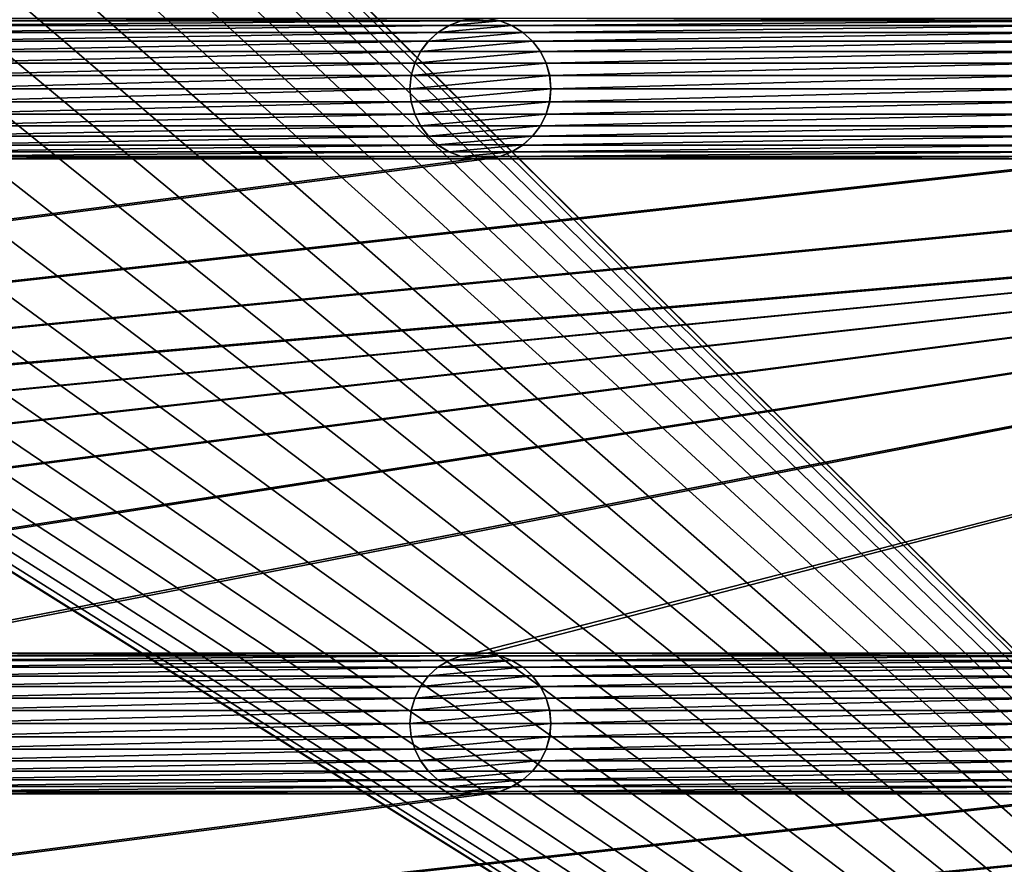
# Model space of a CAD drawing. Header units: metres. Extents: x -125 to 125, y -125 to 125.
# Tile 51 of 71: x 17 to 52, y -39 to -9. Entities that reach past the tile are written whole.
import ezdxf

# ---------------------------------------------------------------- set-up
doc = ezdxf.new("R2010")
doc.units = ezdxf.units.M
doc.layers.add('solid_P35300', color=7, linetype='CONTINUOUS')

msp = doc.modelspace()

# ---------------------------------------------------------------- linework, layer by layer
at = {"layer": 'solid_P35300'}
for points in [[(106, 84), (106, -84), (9.944516, 11.229122)], [(106, -84), (11.229122, 9.944516), (9.944516, 11.229122)], [(106, -84), (12.342908, 8.522517), (11.229122, 9.944516)], [(106, -84), (13.282812, 6.968478), (12.342908, 8.522517)], [(106, -84), (14.023951, 5.32024), (13.282812, 6.968478)], [(106, -84), (14.564464, 3.588071), (14.023951, 5.32024)], [(106, -84), (14.888616, 1.818082), (14.564464, 3.588071)], [(106, -84), (15, 0), (14.888616, 1.818082)], [(106, -84), (14.888616, -1.818082), (15, 0)], [(106, -84), (14.564464, -3.588071), (14.888616, -1.818082)], [(106, -84), (14.023951, -5.32024), (14.564464, -3.588071)], [(106, -84), (13.282812, -6.968478), (14.023951, -5.32024)], [(106, -84), (12.342908, -8.522517), (13.282812, -6.968478)], [(106, -84), (11.229122, -9.944516), (12.342908, -8.522517)], [(11.482323, -8.761265, 5.5), (11.932525, -8.845589, 5.5), (33.517677, -8.761265, 5.5)], [(11.932525, -8.845589, 5.5), (33.067474, -8.845589, 5.5), (33.517677, -8.761265, 5.5)], [(11.932525, -8.845589, 5.5), (12.365715, -9.013098, 5.5), (33.067474, -8.845589, 5.5)], [(12.365715, -9.013098, 5.5), (32.634285, -9.013098, 5.5), (33.067474, -8.845589, 5.5)], [(12.365715, -9.013098, 5.5), (12.755194, -9.254806, 5.5), (32.634285, -9.013098, 5.5)], [(12.755194, -9.254806, 5.5), (32.244804, -9.254806, 5.5), (32.634285, -9.013098, 5.5)], [(32.637997, -9.011443, 8), (32.244804, -9.254806, 5.5), (32.242733, -9.256907, 8)], [(34.862003, -9.011443, 8), (32.637997, -9.011443, 8), (32.242733, -9.256907, 8)], [(35.257267, -9.256907, 8), (34.862003, -9.011443, 8), (32.242733, -9.256907, 8)], [(32.637997, -9.011443, 8), (32.634285, -9.013098, 5.5), (32.244804, -9.254806, 5.5)], [(33.064003, -8.846944, 8), (33.067474, -8.845589, 5.5), (32.634285, -9.013098, 5.5)], [(33.064003, -8.846944, 8), (32.634285, -9.013098, 5.5), (32.637997, -9.011443, 8)], [(34.435997, -8.846944, 8), (33.064003, -8.846944, 8), (32.637997, -9.011443, 8)], [(34.862003, -9.011443, 8), (34.435997, -8.846944, 8), (32.637997, -9.011443, 8)], [(33.521809, -8.761149, 8), (33.067474, -8.845589, 5.5), (33.064003, -8.846944, 8)], [(33.978191, -8.761149, 8), (33.521809, -8.761149, 8), (33.064003, -8.846944, 8)], [(34.435997, -8.846944, 8), (33.978191, -8.761149, 8), (33.064003, -8.846944, 8)], [(33.521809, -8.761149, 8), (33.517677, -8.761265, 5.5), (33.067474, -8.845589, 5.5)], [(34.435997, -8.846944, 8), (33.982323, -8.761265, 5.5), (33.978191, -8.761149, 8)], [(33.982323, -8.761265, 5.5), (34.432526, -8.845589, 5.5), (56.017677, -8.761265, 5.5)], [(34.435997, -8.846944, 8), (34.432526, -8.845589, 5.5), (33.982323, -8.761265, 5.5)], [(34.432526, -8.845589, 5.5), (55.567474, -8.845589, 5.5), (56.017677, -8.761265, 5.5)], [(34.432526, -8.845589, 5.5), (34.865715, -9.013098, 5.5), (55.567474, -8.845589, 5.5)], [(34.862003, -9.011443, 8), (34.865715, -9.013098, 5.5), (34.432526, -8.845589, 5.5)], [(34.862003, -9.011443, 8), (34.432526, -8.845589, 5.5), (34.435997, -8.846944, 8)], [(35.257267, -9.256907, 8), (34.865715, -9.013098, 5.5), (34.862003, -9.011443, 8)], [(34.865715, -9.013098, 5.5), (55.134285, -9.013098, 5.5), (55.567474, -8.845589, 5.5)], [(34.865715, -9.013098, 5.5), (35.255196, -9.254806, 5.5), (55.134285, -9.013098, 5.5)], [(35.257267, -9.256907, 8), (35.255196, -9.254806, 5.5), (34.865715, -9.013098, 5.5)], [(35.255196, -9.254806, 5.5), (54.744804, -9.254806, 5.5), (55.134285, -9.013098, 5.5)], [(12.755194, -9.254806, 5.5), (13.098362, -9.566901, 5.5), (32.244804, -9.254806, 5.5)], [(13.098362, -9.566901, 5.5), (31.901638, -9.566901, 5.5), (32.244804, -9.254806, 5.5)], [(32.242733, -9.256907, 8), (32.244804, -9.254806, 5.5), (31.901638, -9.566901, 5.5)], [(32.242733, -9.256907, 8), (31.901638, -9.566901, 5.5), (31.904003, -9.564437, 8)], [(35.257267, -9.256907, 8), (32.242733, -9.256907, 8), (31.904003, -9.564437, 8)], [(35.595997, -9.564437, 8), (35.257267, -9.256907, 8), (31.904003, -9.564437, 8)], [(35.255196, -9.254806, 5.5), (35.598362, -9.566901, 5.5), (54.744804, -9.254806, 5.5)], [(35.595997, -9.564437, 8), (35.598362, -9.566901, 5.5), (35.255196, -9.254806, 5.5)], [(35.595997, -9.564437, 8), (35.255196, -9.254806, 5.5), (35.257267, -9.256907, 8)], [(35.598362, -9.566901, 5.5), (54.401638, -9.566901, 5.5), (54.744804, -9.254806, 5.5)], [(13.098362, -9.566901, 5.5), (13.374453, -9.933694, 5.5), (31.901638, -9.566901, 5.5)], [(13.374453, -9.933694, 5.5), (31.625547, -9.933694, 5.5), (31.901638, -9.566901, 5.5)], [(31.904003, -9.564437, 8), (31.625547, -9.933694, 5.5), (31.624979, -9.93553, 8)], [(35.595997, -9.564437, 8), (31.904003, -9.564437, 8), (31.624979, -9.93553, 8)], [(35.875023, -9.93553, 8), (35.595997, -9.564437, 8), (31.624979, -9.93553, 8)], [(31.904003, -9.564437, 8), (31.901638, -9.566901, 5.5), (31.625547, -9.933694, 5.5)], [(35.875023, -9.93553, 8), (35.598362, -9.566901, 5.5), (35.595997, -9.564437, 8)], [(35.598362, -9.566901, 5.5), (35.874451, -9.933694, 5.5), (54.401638, -9.566901, 5.5)], [(35.875023, -9.93553, 8), (35.874451, -9.933694, 5.5), (35.598362, -9.566901, 5.5)], [(35.874451, -9.933694, 5.5), (54.125549, -9.933694, 5.5), (54.401638, -9.566901, 5.5)], [(106, -84), (9.944516, -11.229122), (11.229122, -9.944516)], [(13.374453, -9.933694, 5.5), (13.581453, -10.347716, 5.5), (31.625547, -9.933694, 5.5)], [(13.581453, -10.347716, 5.5), (31.418547, -10.347716, 5.5), (31.625547, -9.933694, 5.5)], [(31.624979, -9.93553, 8), (31.625547, -9.933694, 5.5), (31.418547, -10.347716, 5.5)], [(31.624979, -9.93553, 8), (31.418547, -10.347716, 5.5), (31.419373, -10.345536, 8)], [(35.875023, -9.93553, 8), (31.624979, -9.93553, 8), (31.419373, -10.345536, 8)], [(36.080627, -10.345536, 8), (35.875023, -9.93553, 8), (31.419373, -10.345536, 8)], [(35.874451, -9.933694, 5.5), (36.081455, -10.347716, 5.5), (54.125549, -9.933694, 5.5)], [(36.080627, -10.345536, 8), (36.081455, -10.347716, 5.5), (35.874451, -9.933694, 5.5)], [(36.080627, -10.345536, 8), (35.874451, -9.933694, 5.5), (35.875023, -9.93553, 8)], [(36.081455, -10.347716, 5.5), (53.918545, -10.347716, 5.5), (54.125549, -9.933694, 5.5)], [(13.581453, -10.347716, 5.5), (13.705478, -10.784479, 5.5), (31.418547, -10.347716, 5.5)], [(13.705478, -10.784479, 5.5), (31.294521, -10.784479, 5.5), (31.418547, -10.347716, 5.5)], [(31.419373, -10.345536, 8), (31.418547, -10.347716, 5.5), (31.294521, -10.784479, 5.5)], [(31.419373, -10.345536, 8), (31.294521, -10.784479, 5.5), (31.295752, -10.781641, 8)], [(36.080627, -10.345536, 8), (31.419373, -10.345536, 8), (31.295752, -10.781641, 8)], [(36.204247, -10.781641, 8), (36.080627, -10.345536, 8), (31.295752, -10.781641, 8)], [(36.204247, -10.781641, 8), (36.081455, -10.347716, 5.5), (36.080627, -10.345536, 8)], [(36.081455, -10.347716, 5.5), (36.205479, -10.784479, 5.5), (53.918545, -10.347716, 5.5)], [(36.204247, -10.781641, 8), (36.205479, -10.784479, 5.5), (36.081455, -10.347716, 5.5)], [(36.205479, -10.784479, 5.5), (53.794521, -10.784479, 5.5), (53.918545, -10.347716, 5.5)], [(13.705478, -10.784479, 5.5), (13.75, -11.25, 5.5), (31.294521, -10.784479, 5.5)], [(13.75, -11.25, 5.5), (31.25, -11.25, 5.5), (31.294521, -10.784479, 5.5)], [(31.295752, -10.781641, 8), (31.294521, -10.784479, 5.5), (31.25, -11.25, 5.5)], [(31.295752, -10.781641, 8), (31.25, -11.25, 5.5), (31.25, -11.25, 8)], [(36.204247, -10.781641, 8), (31.295752, -10.781641, 8), (31.25, -11.25, 8)], [(36.25, -11.25, 8), (36.204247, -10.781641, 8), (31.25, -11.25, 8)], [(36.25, -11.25, 8), (36.205479, -10.784479, 5.5), (36.204247, -10.781641, 8)], [(36.205479, -10.784479, 5.5), (36.25, -11.25, 5.5), (53.794521, -10.784479, 5.5)], [(36.25, -11.25, 8), (36.25, -11.25, 5.5), (36.205479, -10.784479, 5.5)], [(36.25, -11.25, 5.5), (53.75, -11.25, 5.5), (53.794521, -10.784479, 5.5)], [(106, -84), (8.522517, -12.342908), (9.944516, -11.229122)], [(13.705478, -11.715521, 5.5), (31.294521, -11.715521, 5.5), (31.25, -11.25, 5.5)], [(13.75, -11.25, 5.5), (13.705478, -11.715521, 5.5), (31.25, -11.25, 5.5)], [(31.25, -11.25, 8), (31.25, -11.25, 5.5), (31.294521, -11.715521, 5.5)], [(31.295752, -11.718359, 8), (31.25, -11.25, 8), (31.294521, -11.715521, 5.5)], [(31.295752, -11.718359, 8), (36.25, -11.25, 8), (31.25, -11.25, 8)], [(31.295752, -11.718359, 8), (36.204247, -11.718359, 8), (36.25, -11.25, 8)], [(36.204247, -11.718359, 8), (36.205479, -11.715521, 5.5), (36.25, -11.25, 5.5)], [(36.204247, -11.718359, 8), (36.25, -11.25, 5.5), (36.25, -11.25, 8)], [(36.205479, -11.715521, 5.5), (53.794521, -11.715521, 5.5), (53.75, -11.25, 5.5)], [(36.25, -11.25, 5.5), (36.205479, -11.715521, 5.5), (53.75, -11.25, 5.5)], [(13.581453, -12.152284, 5.5), (31.418547, -12.152284, 5.5), (31.294521, -11.715521, 5.5)], [(13.705478, -11.715521, 5.5), (13.581453, -12.152284, 5.5), (31.294521, -11.715521, 5.5)], [(31.295752, -11.718359, 8), (31.294521, -11.715521, 5.5), (31.418547, -12.152284, 5.5)], [(31.295752, -11.718359, 8), (31.418547, -12.152284, 5.5), (31.419373, -12.154464, 8)], [(31.295752, -11.718359, 8), (31.419373, -12.154464, 8), (36.204247, -11.718359, 8)], [(31.419373, -12.154464, 8), (36.080627, -12.154464, 8), (36.204247, -11.718359, 8)], [(36.080627, -12.154464, 8), (36.081455, -12.152284, 5.5), (36.205479, -11.715521, 5.5)], [(36.080627, -12.154464, 8), (36.205479, -11.715521, 5.5), (36.204247, -11.718359, 8)], [(36.081455, -12.152284, 5.5), (53.918545, -12.152284, 5.5), (53.794521, -11.715521, 5.5)], [(36.205479, -11.715521, 5.5), (36.081455, -12.152284, 5.5), (53.794521, -11.715521, 5.5)], [(13.374453, -12.566306, 5.5), (31.625547, -12.566306, 5.5), (31.418547, -12.152284, 5.5)], [(13.581453, -12.152284, 5.5), (13.374453, -12.566306, 5.5), (31.418547, -12.152284, 5.5)], [(31.419373, -12.154464, 8), (31.418547, -12.152284, 5.5), (31.625547, -12.566306, 5.5)], [(31.419373, -12.154464, 8), (31.625547, -12.566306, 5.5), (31.624979, -12.56447, 8)], [(31.419373, -12.154464, 8), (31.624979, -12.56447, 8), (36.080627, -12.154464, 8)], [(31.624979, -12.56447, 8), (35.875023, -12.56447, 8), (36.080627, -12.154464, 8)], [(35.874451, -12.566306, 5.5), (54.125549, -12.566306, 5.5), (53.918545, -12.152284, 5.5)], [(36.081455, -12.152284, 5.5), (35.874451, -12.566306, 5.5), (53.918545, -12.152284, 5.5)], [(35.875023, -12.56447, 8), (35.874451, -12.566306, 5.5), (36.081455, -12.152284, 5.5)], [(35.875023, -12.56447, 8), (36.081455, -12.152284, 5.5), (36.080627, -12.154464, 8)], [(106, -84), (-106, -84), (-8.522517, -12.342908)], [(106, -84), (-8.522517, -12.342908), (-6.968478, -13.282812)], [(106, -84), (6.968478, -13.282812), (8.522517, -12.342908)], [(13.098362, -12.933099, 5.5), (31.901638, -12.933099, 5.5), (31.625547, -12.566306, 5.5)], [(13.374453, -12.566306, 5.5), (13.098362, -12.933099, 5.5), (31.625547, -12.566306, 5.5)], [(31.624979, -12.56447, 8), (31.625547, -12.566306, 5.5), (31.901638, -12.933099, 5.5)], [(31.624979, -12.56447, 8), (31.901638, -12.933099, 5.5), (31.904003, -12.935563, 8)], [(31.624979, -12.56447, 8), (31.904003, -12.935563, 8), (35.875023, -12.56447, 8)], [(31.904003, -12.935563, 8), (35.595997, -12.935563, 8), (35.875023, -12.56447, 8)], [(35.595997, -12.935563, 8), (35.874451, -12.566306, 5.5), (35.875023, -12.56447, 8)], [(35.595997, -12.935563, 8), (35.598362, -12.933099, 5.5), (35.874451, -12.566306, 5.5)], [(35.598362, -12.933099, 5.5), (54.401638, -12.933099, 5.5), (54.125549, -12.566306, 5.5)], [(35.874451, -12.566306, 5.5), (35.598362, -12.933099, 5.5), (54.125549, -12.566306, 5.5)], [(12.365715, -13.486902, 5.5), (32.634285, -13.486902, 5.5), (32.244804, -13.245194, 5.5)], [(12.755194, -13.245194, 5.5), (12.365715, -13.486902, 5.5), (32.244804, -13.245194, 5.5)], [(12.755194, -13.245194, 5.5), (32.244804, -13.245194, 5.5), (31.901638, -12.933099, 5.5)], [(13.098362, -12.933099, 5.5), (12.755194, -13.245194, 5.5), (31.901638, -12.933099, 5.5)], [(31.904003, -12.935563, 8), (31.901638, -12.933099, 5.5), (32.244804, -13.245194, 5.5)], [(31.904003, -12.935563, 8), (32.244804, -13.245194, 5.5), (32.242733, -13.243093, 8)], [(31.904003, -12.935563, 8), (32.242733, -13.243093, 8), (35.595997, -12.935563, 8)], [(32.242733, -13.243093, 8), (35.257267, -13.243093, 8), (35.595997, -12.935563, 8)], [(32.242733, -13.243093, 8), (32.244804, -13.245194, 5.5), (32.634285, -13.486902, 5.5)], [(32.242733, -13.243093, 8), (32.634285, -13.486902, 5.5), (32.637997, -13.488557, 8)], [(32.242733, -13.243093, 8), (32.637997, -13.488557, 8), (35.257267, -13.243093, 8)], [(32.637997, -13.488557, 8), (34.862003, -13.488557, 8), (35.257267, -13.243093, 8)], [(34.862003, -13.488557, 8), (35.255196, -13.245194, 5.5), (35.257267, -13.243093, 8)], [(34.862003, -13.488557, 8), (34.865715, -13.486902, 5.5), (35.255196, -13.245194, 5.5)], [(34.865715, -13.486902, 5.5), (55.134285, -13.486902, 5.5), (54.744804, -13.245194, 5.5)], [(35.255196, -13.245194, 5.5), (34.865715, -13.486902, 5.5), (54.744804, -13.245194, 5.5)], [(35.255196, -13.245194, 5.5), (54.744804, -13.245194, 5.5), (54.401638, -12.933099, 5.5)], [(35.598362, -12.933099, 5.5), (35.255196, -13.245194, 5.5), (54.401638, -12.933099, 5.5)], [(35.257267, -13.243093, 8), (35.255196, -13.245194, 5.5), (35.598362, -12.933099, 5.5)], [(35.257267, -13.243093, 8), (35.598362, -12.933099, 5.5), (35.595997, -12.935563, 8)], [(106, -84), (-6.968478, -13.282812), (-5.32024, -14.023951)], [(106, -84), (5.32024, -14.023951), (6.968478, -13.282812)], [(11.932525, -13.654411, 5.5), (33.067474, -13.654411, 5.5), (32.634285, -13.486902, 5.5)], [(12.365715, -13.486902, 5.5), (11.932525, -13.654411, 5.5), (32.634285, -13.486902, 5.5)], [(32.637997, -13.488557, 8), (32.634285, -13.486902, 5.5), (33.067474, -13.654411, 5.5)], [(32.637997, -13.488557, 8), (33.067474, -13.654411, 5.5), (33.064003, -13.653056, 8)], [(32.637997, -13.488557, 8), (33.064003, -13.653056, 8), (34.862003, -13.488557, 8)], [(33.064003, -13.653056, 8), (34.435997, -13.653056, 8), (34.862003, -13.488557, 8)], [(34.432526, -13.654411, 5.5), (55.567474, -13.654411, 5.5), (55.134285, -13.486902, 5.5)], [(34.865715, -13.486902, 5.5), (34.432526, -13.654411, 5.5), (55.134285, -13.486902, 5.5)], [(34.435997, -13.653056, 8), (34.432526, -13.654411, 5.5), (34.865715, -13.486902, 5.5)], [(34.435997, -13.653056, 8), (34.865715, -13.486902, 5.5), (34.862003, -13.488557, 8)], [(101.482323, -13.738735, 5.5), (-101.482323, -31.261265, 5.5), (-101.017677, -31.261265, 5.5)], [(101.482323, -13.738735, 5.5), (101.017677, -13.738735, 5.5), (-101.482323, -31.261265, 5.5)], [(78.982323, -13.738735, 5.5), (-101.482323, -31.261265, 5.5), (101.017677, -13.738735, 5.5)], [(78.982323, -13.738735, 5.5), (78.517677, -13.738735, 5.5), (-101.482323, -31.261265, 5.5)], [(56.482323, -13.738735, 5.5), (-101.482323, -31.261265, 5.5), (78.517677, -13.738735, 5.5)], [(56.482323, -13.738735, 5.5), (56.017677, -13.738735, 5.5), (-101.482323, -31.261265, 5.5)], [(33.982323, -13.738735, 5.5), (-101.482323, -31.261265, 5.5), (56.017677, -13.738735, 5.5)], [(33.982323, -13.738735, 5.5), (33.517677, -13.738735, 5.5), (-101.482323, -31.261265, 5.5)], [(11.482323, -13.738735, 5.5), (-101.482323, -31.261265, 5.5), (33.517677, -13.738735, 5.5)], [(101.482323, -13.738735, 5.5), (-101.017677, -31.261265, 5.5), (-78.982323, -31.261265, 5.5)], [(101.482323, -13.738735, 5.5), (-78.982323, -31.261265, 5.5), (-78.517677, -31.261265, 5.5)], [(101.482323, -13.738735, 5.5), (-78.517677, -31.261265, 5.5), (-56.482323, -31.261265, 5.5)], [(101.482323, -13.738735, 5.5), (-56.482323, -31.261265, 5.5), (-56.017677, -31.261265, 5.5)], [(101.482323, -13.738735, 5.5), (-56.017677, -31.261265, 5.5), (-33.982323, -31.261265, 5.5)], [(101.482323, -13.738735, 5.5), (-33.982323, -31.261265, 5.5), (-33.517677, -31.261265, 5.5)], [(101.482323, -13.738735, 5.5), (-33.517677, -31.261265, 5.5), (-11.482323, -31.261265, 5.5)], [(101.482323, -13.738735, 5.5), (-11.482323, -31.261265, 5.5), (-11.017677, -31.261265, 5.5)], [(11.017677, -31.261265, 5.5), (101.482323, -13.738735, 5.5), (-11.017677, -31.261265, 5.5)], [(11.017677, -31.261265, 5.5), (101.932526, -13.654411, 5.5), (101.482323, -13.738735, 5.5)], [(11.017677, -31.261265, 5.5), (11.482323, -31.261265, 5.5), (101.932526, -13.654411, 5.5)], [(11.482323, -31.261265, 5.5), (33.517677, -31.261265, 5.5), (101.932526, -13.654411, 5.5)], [(11.482323, -13.738735, 5.5), (33.517677, -13.738735, 5.5), (33.067474, -13.654411, 5.5)], [(11.932525, -13.654411, 5.5), (11.482323, -13.738735, 5.5), (33.067474, -13.654411, 5.5)], [(33.064003, -13.653056, 8), (33.067474, -13.654411, 5.5), (33.517677, -13.738735, 5.5)], [(33.064003, -13.653056, 8), (33.517677, -13.738735, 5.5), (33.521809, -13.738851, 8)], [(33.064003, -13.653056, 8), (33.521809, -13.738851, 8), (34.435997, -13.653056, 8)], [(33.517677, -31.261265, 5.5), (33.982323, -31.261265, 5.5), (101.932526, -13.654411, 5.5)], [(33.521809, -13.738851, 8), (33.517677, -13.738735, 5.5), (33.982323, -13.738735, 5.5)], [(33.521809, -13.738851, 8), (33.978191, -13.738851, 8), (34.435997, -13.653056, 8)], [(33.521809, -13.738851, 8), (33.982323, -13.738735, 5.5), (33.978191, -13.738851, 8)], [(33.978191, -13.738851, 8), (34.432526, -13.654411, 5.5), (34.435997, -13.653056, 8)], [(33.978191, -13.738851, 8), (33.982323, -13.738735, 5.5), (34.432526, -13.654411, 5.5)], [(33.982323, -31.261265, 5.5), (56.017677, -31.261265, 5.5), (101.932526, -13.654411, 5.5)], [(33.982323, -13.738735, 5.5), (56.017677, -13.738735, 5.5), (55.567474, -13.654411, 5.5)], [(34.432526, -13.654411, 5.5), (33.982323, -13.738735, 5.5), (55.567474, -13.654411, 5.5)], [(106, -84), (-5.32024, -14.023951), (-3.588071, -14.564464)], [(106, -84), (3.588071, -14.564464), (5.32024, -14.023951)], [(106, -84), (-3.588071, -14.564464), (-1.808483, -14.889697)], [(106, -84), (1.808483, -14.889697), (3.588071, -14.564464)], [(106, -84), (-1.808483, -14.889697), (0, -15)], [(106, -84), (0, -15), (1.808483, -14.889697)], [(11.482323, -31.261265, 5.5), (11.932525, -31.345589, 5.5), (33.517677, -31.261265, 5.5)], [(11.932525, -31.345589, 5.5), (33.067474, -31.345589, 5.5), (33.517677, -31.261265, 5.5)], [(11.932525, -31.345589, 5.5), (12.365715, -31.513098, 5.5), (33.067474, -31.345589, 5.5)], [(12.365715, -31.513098, 5.5), (32.634285, -31.513098, 5.5), (33.067474, -31.345589, 5.5)], [(33.064003, -31.346945, 8), (33.067474, -31.345589, 5.5), (32.634285, -31.513098, 5.5)], [(33.064003, -31.346945, 8), (32.634285, -31.513098, 5.5), (32.637997, -31.511444, 8)], [(34.435997, -31.346945, 8), (33.064003, -31.346945, 8), (32.637997, -31.511444, 8)], [(34.862003, -31.511444, 8), (34.435997, -31.346945, 8), (32.637997, -31.511444, 8)], [(33.521809, -31.261148, 8), (33.067474, -31.345589, 5.5), (33.064003, -31.346945, 8)], [(33.978191, -31.261148, 8), (33.521809, -31.261148, 8), (33.064003, -31.346945, 8)], [(34.435997, -31.346945, 8), (33.978191, -31.261148, 8), (33.064003, -31.346945, 8)], [(33.521809, -31.261148, 8), (33.517677, -31.261265, 5.5), (33.067474, -31.345589, 5.5)], [(33.978191, -31.261148, 8), (33.982323, -31.261265, 5.5), (33.517677, -31.261265, 5.5)], [(33.978191, -31.261148, 8), (33.517677, -31.261265, 5.5), (33.521809, -31.261148, 8)], [(34.435997, -31.346945, 8), (33.982323, -31.261265, 5.5), (33.978191, -31.261148, 8)], [(33.982323, -31.261265, 5.5), (34.432526, -31.345589, 5.5), (56.017677, -31.261265, 5.5)], [(34.435997, -31.346945, 8), (34.432526, -31.345589, 5.5), (33.982323, -31.261265, 5.5)], [(34.432526, -31.345589, 5.5), (55.567474, -31.345589, 5.5), (56.017677, -31.261265, 5.5)], [(34.432526, -31.345589, 5.5), (34.865715, -31.513098, 5.5), (55.567474, -31.345589, 5.5)], [(34.862003, -31.511444, 8), (34.865715, -31.513098, 5.5), (34.432526, -31.345589, 5.5)], [(34.862003, -31.511444, 8), (34.432526, -31.345589, 5.5), (34.435997, -31.346945, 8)], [(34.865715, -31.513098, 5.5), (55.134285, -31.513098, 5.5), (55.567474, -31.345589, 5.5)], [(12.365715, -31.513098, 5.5), (12.755194, -31.754805, 5.5), (32.634285, -31.513098, 5.5)], [(12.755194, -31.754805, 5.5), (32.244804, -31.754805, 5.5), (32.634285, -31.513098, 5.5)], [(12.755194, -31.754805, 5.5), (13.098362, -32.066902, 5.5), (32.244804, -31.754805, 5.5)], [(13.098362, -32.066902, 5.5), (31.901638, -32.066902, 5.5), (32.244804, -31.754805, 5.5)], [(32.242733, -31.756907, 8), (32.244804, -31.754805, 5.5), (31.901638, -32.066902, 5.5)], [(32.242733, -31.756907, 8), (31.901638, -32.066902, 5.5), (31.904003, -32.064438, 8)], [(35.257267, -31.756907, 8), (32.242733, -31.756907, 8), (31.904003, -32.064438, 8)], [(35.595997, -32.064438, 8), (35.257267, -31.756907, 8), (31.904003, -32.064438, 8)], [(32.637997, -31.511444, 8), (32.244804, -31.754805, 5.5), (32.242733, -31.756907, 8)], [(34.862003, -31.511444, 8), (32.637997, -31.511444, 8), (32.242733, -31.756907, 8)], [(35.257267, -31.756907, 8), (34.862003, -31.511444, 8), (32.242733, -31.756907, 8)], [(32.637997, -31.511444, 8), (32.634285, -31.513098, 5.5), (32.244804, -31.754805, 5.5)], [(35.257267, -31.756907, 8), (34.865715, -31.513098, 5.5), (34.862003, -31.511444, 8)], [(34.865715, -31.513098, 5.5), (35.255196, -31.754805, 5.5), (55.134285, -31.513098, 5.5)], [(35.257267, -31.756907, 8), (35.255196, -31.754805, 5.5), (34.865715, -31.513098, 5.5)], [(35.255196, -31.754805, 5.5), (54.744804, -31.754805, 5.5), (55.134285, -31.513098, 5.5)], [(35.255196, -31.754805, 5.5), (35.598362, -32.066902, 5.5), (54.744804, -31.754805, 5.5)], [(35.595997, -32.064438, 8), (35.598362, -32.066902, 5.5), (35.255196, -31.754805, 5.5)], [(35.595997, -32.064438, 8), (35.255196, -31.754805, 5.5), (35.257267, -31.756907, 8)], [(35.598362, -32.066902, 5.5), (54.401638, -32.066902, 5.5), (54.744804, -31.754805, 5.5)], [(13.098362, -32.066902, 5.5), (13.374453, -32.433693, 5.5), (31.901638, -32.066902, 5.5)], [(13.374453, -32.433693, 5.5), (31.625547, -32.433693, 5.5), (31.901638, -32.066902, 5.5)], [(31.904003, -32.064438, 8), (31.625547, -32.433693, 5.5), (31.624979, -32.435528, 8)], [(35.595997, -32.064438, 8), (31.904003, -32.064438, 8), (31.624979, -32.435528, 8)], [(35.875023, -32.435528, 8), (35.595997, -32.064438, 8), (31.624979, -32.435528, 8)], [(31.904003, -32.064438, 8), (31.901638, -32.066902, 5.5), (31.625547, -32.433693, 5.5)], [(35.875023, -32.435528, 8), (35.598362, -32.066902, 5.5), (35.595997, -32.064438, 8)], [(35.598362, -32.066902, 5.5), (35.874451, -32.433693, 5.5), (54.401638, -32.066902, 5.5)], [(35.875023, -32.435528, 8), (35.874451, -32.433693, 5.5), (35.598362, -32.066902, 5.5)], [(35.874451, -32.433693, 5.5), (54.125549, -32.433693, 5.5), (54.401638, -32.066902, 5.5)], [(13.374453, -32.433693, 5.5), (13.581453, -32.847717, 5.5), (31.625547, -32.433693, 5.5)], [(13.581453, -32.847717, 5.5), (31.418547, -32.847717, 5.5), (31.625547, -32.433693, 5.5)], [(31.624979, -32.435528, 8), (31.625547, -32.433693, 5.5), (31.418547, -32.847717, 5.5)], [(31.624979, -32.435528, 8), (31.418547, -32.847717, 5.5), (31.419373, -32.845535, 8)], [(35.875023, -32.435528, 8), (31.624979, -32.435528, 8), (31.419373, -32.845535, 8)], [(36.080627, -32.845535, 8), (35.875023, -32.435528, 8), (31.419373, -32.845535, 8)], [(35.874451, -32.433693, 5.5), (36.081455, -32.847717, 5.5), (54.125549, -32.433693, 5.5)], [(36.080627, -32.845535, 8), (36.081455, -32.847717, 5.5), (35.874451, -32.433693, 5.5)], [(36.080627, -32.845535, 8), (35.874451, -32.433693, 5.5), (35.875023, -32.435528, 8)], [(36.081455, -32.847717, 5.5), (53.918545, -32.847717, 5.5), (54.125549, -32.433693, 5.5)], [(13.581453, -32.847717, 5.5), (13.705478, -33.284481, 5.5), (31.418547, -32.847717, 5.5)], [(13.705478, -33.284481, 5.5), (31.294521, -33.284481, 5.5), (31.418547, -32.847717, 5.5)], [(31.419373, -32.845535, 8), (31.418547, -32.847717, 5.5), (31.294521, -33.284481, 5.5)], [(31.419373, -32.845535, 8), (31.294521, -33.284481, 5.5), (31.295752, -33.281639, 8)], [(36.080627, -32.845535, 8), (31.419373, -32.845535, 8), (31.295752, -33.281639, 8)], [(36.204247, -33.281639, 8), (36.080627, -32.845535, 8), (31.295752, -33.281639, 8)], [(36.204247, -33.281639, 8), (36.081455, -32.847717, 5.5), (36.080627, -32.845535, 8)], [(36.081455, -32.847717, 5.5), (36.205479, -33.284481, 5.5), (53.918545, -32.847717, 5.5)], [(36.204247, -33.281639, 8), (36.205479, -33.284481, 5.5), (36.081455, -32.847717, 5.5)], [(36.205479, -33.284481, 5.5), (53.794521, -33.284481, 5.5), (53.918545, -32.847717, 5.5)], [(13.705478, -33.284481, 5.5), (13.75, -33.75, 5.5), (31.294521, -33.284481, 5.5)], [(13.75, -33.75, 5.5), (31.25, -33.75, 5.5), (31.294521, -33.284481, 5.5)], [(31.295752, -33.281639, 8), (31.294521, -33.284481, 5.5), (31.25, -33.75, 5.5)], [(31.295752, -33.281639, 8), (31.25, -33.75, 5.5), (31.25, -33.75, 8)], [(36.204247, -33.281639, 8), (31.295752, -33.281639, 8), (31.25, -33.75, 8)], [(36.25, -33.75, 8), (36.204247, -33.281639, 8), (31.25, -33.75, 8)], [(36.25, -33.75, 8), (36.205479, -33.284481, 5.5), (36.204247, -33.281639, 8)], [(36.205479, -33.284481, 5.5), (36.25, -33.75, 5.5), (53.794521, -33.284481, 5.5)], [(36.25, -33.75, 8), (36.25, -33.75, 5.5), (36.205479, -33.284481, 5.5)], [(36.25, -33.75, 5.5), (53.75, -33.75, 5.5), (53.794521, -33.284481, 5.5)], [(13.705478, -34.215519, 5.5), (31.294521, -34.215519, 5.5), (31.25, -33.75, 5.5)], [(13.75, -33.75, 5.5), (13.705478, -34.215519, 5.5), (31.25, -33.75, 5.5)], [(31.25, -33.75, 8), (31.25, -33.75, 5.5), (31.294521, -34.215519, 5.5)], [(31.295752, -34.218361, 8), (31.25, -33.75, 8), (31.294521, -34.215519, 5.5)], [(31.295752, -34.218361, 8), (36.25, -33.75, 8), (31.25, -33.75, 8)], [(31.295752, -34.218361, 8), (36.204247, -34.218361, 8), (36.25, -33.75, 8)], [(36.204247, -34.218361, 8), (36.205479, -34.215519, 5.5), (36.25, -33.75, 5.5)], [(36.204247, -34.218361, 8), (36.25, -33.75, 5.5), (36.25, -33.75, 8)], [(36.205479, -34.215519, 5.5), (53.794521, -34.215519, 5.5), (53.75, -33.75, 5.5)], [(36.25, -33.75, 5.5), (36.205479, -34.215519, 5.5), (53.75, -33.75, 5.5)], [(13.581453, -34.652283, 5.5), (31.418547, -34.652283, 5.5), (31.294521, -34.215519, 5.5)], [(13.705478, -34.215519, 5.5), (13.581453, -34.652283, 5.5), (31.294521, -34.215519, 5.5)], [(31.295752, -34.218361, 8), (31.294521, -34.215519, 5.5), (31.418547, -34.652283, 5.5)], [(31.295752, -34.218361, 8), (31.418547, -34.652283, 5.5), (31.419373, -34.654465, 8)], [(31.295752, -34.218361, 8), (31.419373, -34.654465, 8), (36.204247, -34.218361, 8)], [(31.419373, -34.654465, 8), (36.080627, -34.654465, 8), (36.204247, -34.218361, 8)], [(36.080627, -34.654465, 8), (36.081455, -34.652283, 5.5), (36.205479, -34.215519, 5.5)], [(36.080627, -34.654465, 8), (36.205479, -34.215519, 5.5), (36.204247, -34.218361, 8)], [(36.081455, -34.652283, 5.5), (53.918545, -34.652283, 5.5), (53.794521, -34.215519, 5.5)], [(36.205479, -34.215519, 5.5), (36.081455, -34.652283, 5.5), (53.794521, -34.215519, 5.5)], [(13.374453, -35.066307, 5.5), (31.625547, -35.066307, 5.5), (31.418547, -34.652283, 5.5)], [(13.581453, -34.652283, 5.5), (13.374453, -35.066307, 5.5), (31.418547, -34.652283, 5.5)], [(31.419373, -34.654465, 8), (31.418547, -34.652283, 5.5), (31.625547, -35.066307, 5.5)], [(31.419373, -34.654465, 8), (31.625547, -35.066307, 5.5), (31.624979, -35.064472, 8)], [(31.419373, -34.654465, 8), (31.624979, -35.064472, 8), (36.080627, -34.654465, 8)], [(31.624979, -35.064472, 8), (35.875023, -35.064472, 8), (36.080627, -34.654465, 8)], [(35.874451, -35.066307, 5.5), (54.125549, -35.066307, 5.5), (53.918545, -34.652283, 5.5)], [(36.081455, -34.652283, 5.5), (35.874451, -35.066307, 5.5), (53.918545, -34.652283, 5.5)], [(35.875023, -35.064472, 8), (35.874451, -35.066307, 5.5), (36.081455, -34.652283, 5.5)], [(35.875023, -35.064472, 8), (36.081455, -34.652283, 5.5), (36.080627, -34.654465, 8)], [(13.098362, -35.433098, 5.5), (31.901638, -35.433098, 5.5), (31.625547, -35.066307, 5.5)], [(13.374453, -35.066307, 5.5), (13.098362, -35.433098, 5.5), (31.625547, -35.066307, 5.5)], [(31.624979, -35.064472, 8), (31.625547, -35.066307, 5.5), (31.901638, -35.433098, 5.5)], [(31.624979, -35.064472, 8), (31.901638, -35.433098, 5.5), (31.904003, -35.435562, 8)], [(31.624979, -35.064472, 8), (31.904003, -35.435562, 8), (35.875023, -35.064472, 8)], [(31.904003, -35.435562, 8), (35.595997, -35.435562, 8), (35.875023, -35.064472, 8)], [(35.595997, -35.435562, 8), (35.874451, -35.066307, 5.5), (35.875023, -35.064472, 8)], [(35.595997, -35.435562, 8), (35.598362, -35.433098, 5.5), (35.874451, -35.066307, 5.5)], [(35.598362, -35.433098, 5.5), (54.401638, -35.433098, 5.5), (54.125549, -35.066307, 5.5)], [(35.874451, -35.066307, 5.5), (35.598362, -35.433098, 5.5), (54.125549, -35.066307, 5.5)], [(12.755194, -35.745193, 5.5), (32.244804, -35.745193, 5.5), (31.901638, -35.433098, 5.5)], [(13.098362, -35.433098, 5.5), (12.755194, -35.745193, 5.5), (31.901638, -35.433098, 5.5)], [(31.904003, -35.435562, 8), (31.901638, -35.433098, 5.5), (32.244804, -35.745193, 5.5)], [(31.904003, -35.435562, 8), (32.244804, -35.745193, 5.5), (32.242733, -35.743092, 8)], [(31.904003, -35.435562, 8), (32.242733, -35.743092, 8), (35.595997, -35.435562, 8)], [(32.242733, -35.743092, 8), (35.257267, -35.743092, 8), (35.595997, -35.435562, 8)], [(35.255196, -35.745193, 5.5), (54.744804, -35.745193, 5.5), (54.401638, -35.433098, 5.5)], [(35.598362, -35.433098, 5.5), (35.255196, -35.745193, 5.5), (54.401638, -35.433098, 5.5)], [(35.257267, -35.743092, 8), (35.255196, -35.745193, 5.5), (35.598362, -35.433098, 5.5)], [(35.257267, -35.743092, 8), (35.598362, -35.433098, 5.5), (35.595997, -35.435562, 8)], [(12.365715, -35.986904, 5.5), (32.634285, -35.986904, 5.5), (32.244804, -35.745193, 5.5)], [(12.755194, -35.745193, 5.5), (12.365715, -35.986904, 5.5), (32.244804, -35.745193, 5.5)], [(32.242733, -35.743092, 8), (32.244804, -35.745193, 5.5), (32.634285, -35.986904, 5.5)], [(32.242733, -35.743092, 8), (32.634285, -35.986904, 5.5), (32.637997, -35.988556, 8)], [(32.242733, -35.743092, 8), (32.637997, -35.988556, 8), (35.257267, -35.743092, 8)], [(32.637997, -35.988556, 8), (34.862003, -35.988556, 8), (35.257267, -35.743092, 8)], [(34.862003, -35.988556, 8), (35.255196, -35.745193, 5.5), (35.257267, -35.743092, 8)], [(34.862003, -35.988556, 8), (34.865715, -35.986904, 5.5), (35.255196, -35.745193, 5.5)], [(34.865715, -35.986904, 5.5), (55.134285, -35.986904, 5.5), (54.744804, -35.745193, 5.5)], [(35.255196, -35.745193, 5.5), (34.865715, -35.986904, 5.5), (54.744804, -35.745193, 5.5)], [(101.482323, -36.238735, 5.5), (-101.482323, -53.761265, 5.5), (-101.017677, -53.761265, 5.5)], [(101.482323, -36.238735, 5.5), (101.017677, -36.238735, 5.5), (-101.482323, -53.761265, 5.5)], [(78.982323, -36.238735, 5.5), (-101.482323, -53.761265, 5.5), (101.017677, -36.238735, 5.5)], [(78.982323, -36.238735, 5.5), (78.517677, -36.238735, 5.5), (-101.482323, -53.761265, 5.5)], [(56.482323, -36.238735, 5.5), (-101.482323, -53.761265, 5.5), (78.517677, -36.238735, 5.5)], [(56.482323, -36.238735, 5.5), (56.017677, -36.238735, 5.5), (-101.482323, -53.761265, 5.5)], [(33.982323, -36.238735, 5.5), (-101.482323, -53.761265, 5.5), (56.017677, -36.238735, 5.5)], [(33.982323, -36.238735, 5.5), (33.517677, -36.238735, 5.5), (-101.482323, -53.761265, 5.5)], [(11.482323, -36.238735, 5.5), (-101.482323, -53.761265, 5.5), (33.517677, -36.238735, 5.5)], [(101.482323, -36.238735, 5.5), (-101.017677, -53.761265, 5.5), (-78.982323, -53.761265, 5.5)], [(101.482323, -36.238735, 5.5), (-78.982323, -53.761265, 5.5), (-78.517677, -53.761265, 5.5)], [(101.482323, -36.238735, 5.5), (-78.517677, -53.761265, 5.5), (-56.482323, -53.761265, 5.5)], [(101.482323, -36.238735, 5.5), (-56.482323, -53.761265, 5.5), (-56.017677, -53.761265, 5.5)], [(101.482323, -36.238735, 5.5), (-56.017677, -53.761265, 5.5), (-33.982323, -53.761265, 5.5)], [(101.482323, -36.238735, 5.5), (-33.982323, -53.761265, 5.5), (-33.517677, -53.761265, 5.5)], [(101.482323, -36.238735, 5.5), (-33.517677, -53.761265, 5.5), (-11.482323, -53.761265, 5.5)], [(101.482323, -36.238735, 5.5), (-11.482323, -53.761265, 5.5), (-11.017677, -53.761265, 5.5)], [(11.017677, -53.761265, 5.5), (101.482323, -36.238735, 5.5), (-11.017677, -53.761265, 5.5)], [(11.017677, -53.761265, 5.5), (101.932526, -36.154411, 5.5), (101.482323, -36.238735, 5.5)], [(11.017677, -53.761265, 5.5), (11.482323, -53.761265, 5.5), (101.932526, -36.154411, 5.5)], [(11.482323, -53.761265, 5.5), (33.517677, -53.761265, 5.5), (101.932526, -36.154411, 5.5)], [(11.482323, -36.238735, 5.5), (33.517677, -36.238735, 5.5), (33.067474, -36.154411, 5.5)], [(11.932525, -36.154411, 5.5), (11.482323, -36.238735, 5.5), (33.067474, -36.154411, 5.5)], [(11.932525, -36.154411, 5.5), (33.067474, -36.154411, 5.5), (32.634285, -35.986904, 5.5)], [(12.365715, -35.986904, 5.5), (11.932525, -36.154411, 5.5), (32.634285, -35.986904, 5.5)], [(32.637997, -35.988556, 8), (32.634285, -35.986904, 5.5), (33.067474, -36.154411, 5.5)], [(32.637997, -35.988556, 8), (33.067474, -36.154411, 5.5), (33.064003, -36.153057, 8)], [(32.637997, -35.988556, 8), (33.064003, -36.153057, 8), (34.862003, -35.988556, 8)], [(33.064003, -36.153057, 8), (34.435997, -36.153057, 8), (34.862003, -35.988556, 8)], [(33.064003, -36.153057, 8), (33.067474, -36.154411, 5.5), (33.517677, -36.238735, 5.5)], [(33.064003, -36.153057, 8), (33.517677, -36.238735, 5.5), (33.521809, -36.23885, 8)], [(33.064003, -36.153057, 8), (33.521809, -36.23885, 8), (34.435997, -36.153057, 8)], [(33.517677, -53.761265, 5.5), (33.982323, -53.761265, 5.5), (101.932526, -36.154411, 5.5)], [(33.521809, -36.23885, 8), (33.517677, -36.238735, 5.5), (33.982323, -36.238735, 5.5)], [(33.521809, -36.23885, 8), (33.978191, -36.23885, 8), (34.435997, -36.153057, 8)], [(33.521809, -36.23885, 8), (33.982323, -36.238735, 5.5), (33.978191, -36.23885, 8)], [(33.978191, -36.23885, 8), (34.432526, -36.154411, 5.5), (34.435997, -36.153057, 8)], [(33.978191, -36.23885, 8), (33.982323, -36.238735, 5.5), (34.432526, -36.154411, 5.5)], [(33.982323, -53.761265, 5.5), (56.017677, -53.761265, 5.5), (101.932526, -36.154411, 5.5)], [(33.982323, -36.238735, 5.5), (56.017677, -36.238735, 5.5), (55.567474, -36.154411, 5.5)], [(34.432526, -36.154411, 5.5), (33.982323, -36.238735, 5.5), (55.567474, -36.154411, 5.5)], [(34.432526, -36.154411, 5.5), (55.567474, -36.154411, 5.5), (55.134285, -35.986904, 5.5)], [(34.865715, -35.986904, 5.5), (34.432526, -36.154411, 5.5), (55.134285, -35.986904, 5.5)], [(34.435997, -36.153057, 8), (34.432526, -36.154411, 5.5), (34.865715, -35.986904, 5.5)], [(34.435997, -36.153057, 8), (34.865715, -35.986904, 5.5), (34.862003, -35.988556, 8)]]:
    msp.add_3dface(points, dxfattribs=at)

doc.saveas('drawing.dxf')
